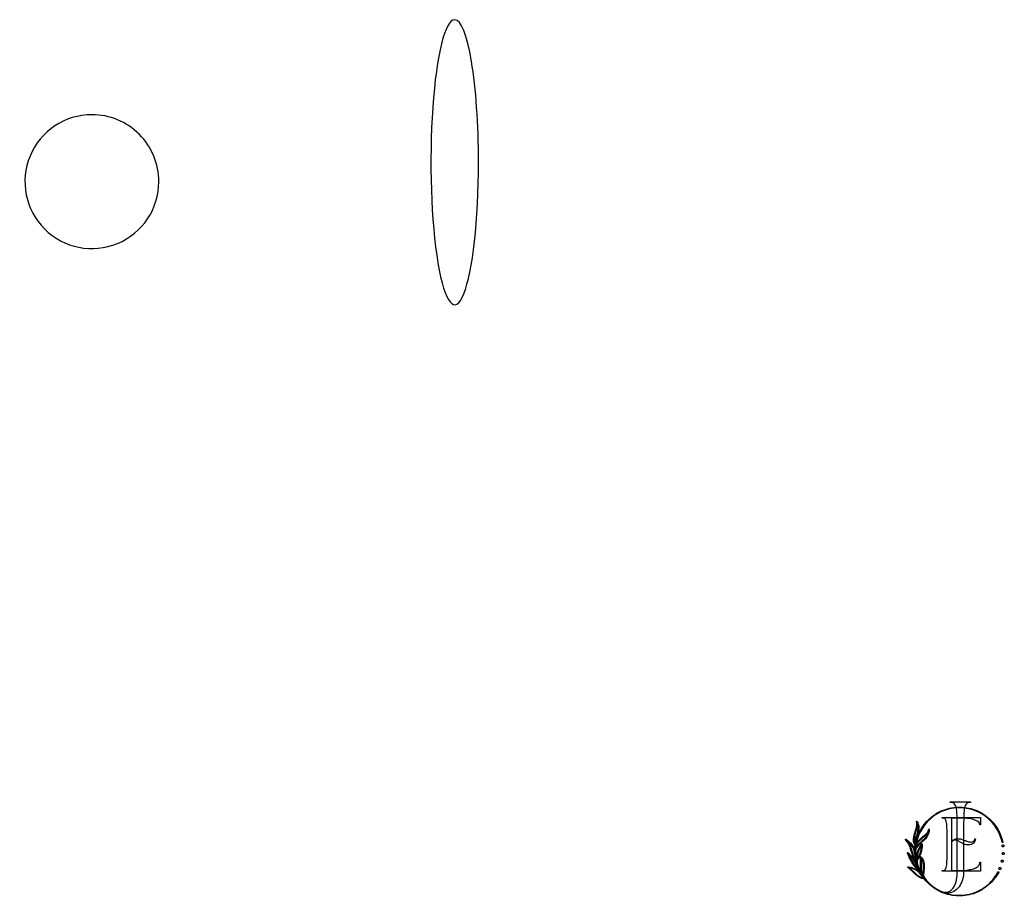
# Model space of a CAD drawing. Header units: millimetres. Extents: x -500 to 36, y -102 to 247.
# Tile 5 of 7: x -455 to -281, y 92 to 247. Entities that reach past the tile are written whole.
import ezdxf

# ---------------------------------------------------------------- set-up
doc = ezdxf.new("R2010")
doc.units = ezdxf.units.MM
doc.layers.add('Calque_1', color=7, linetype='CONTINUOUS')

msp = doc.modelspace()

# ---------------------------------------------------------------- linework, layer by layer
at = {"layer": 'Calque_1', "color": 7}
for points in [[(-378.00143, 247.444658)], [(-442.21765, 230.626131)], [(-296.68897, 102.192143)], [(-296.377869, 101.17728)], [(-296.189311, 101.532593)], [(-280.822021, 101.298611)], [(-297.629339, 99.62864)], [(-296.432176, 100.519748)], [(-280.768724, 99.942163)], [(-296.622955, 99.12676)], [(-296.372822, 98.814041)], [(-296.261989, 98.757719)], [(-296.258557, 98.162772)], [(-295.480704, 99.087595)], [(-280.951832, 98.59702)], [(-295.727606, 96.721333)], [(-281.365893, 97.30356)], [(-295.396519, 95.593212)], [(-295.003454, 95.699406)], [(-294.783402, 95.328544)], [(-283.494541, 94.285418)]]:
    msp.add_lwpolyline(points, close=True, dxfattribs=at)
at = {"layer": 'Calque_1', "color": 5}
for points in [[(-290.301488, 108.880848), (-290.301488, 109.014898), (-286.686985, 109.014898), (-286.686985, 108.880848)], [(-291.732889, 106.106034), (-291.732889, 106.201322), (-284.937527, 106.201322), (-284.937527, 104.919773), (-285.032815, 104.919773), (-285.032815, 104.957726)], [(-288.468047, 106.106034), (-290.043537, 106.106034), (-290.043537, 102.025586)], [(-289.070005, 96.524029), (-289.070005, 105.292994)], [(-287.918468, 105.292994), (-287.918468, 96.550677)], [(-290.85995, 99.348625), (-290.85995, 103.563123)], [(-290.043537, 101.873771), (-290.043537, 96.805714), (-288.829012, 96.805714)], [(-285.943709, 102.414816), (-285.849228, 102.414816)], [(-285.032815, 98.276226), (-284.937527, 98.276226), (-284.937527, 96.710426), (-291.732889, 96.710426), (-291.732889, 96.805714)], [(-291.332703, 92.869149), (-291.306055, 93.003199)]]:
    msp.add_lwpolyline(points, dxfattribs=at)
for points in [[(-291.732889, 106.106034)], [(-291.332703, 92.869149)]]:
    msp.add_lwpolyline(points, close=True, dxfattribs=at)
at = {"layer": 'Calque_1', "color": 7}
for points in [[(-296.362728, 104.194008), (-296.341127, 104.259015)], [(-296.229486, 104.22207), (-296.250886, 104.157266)], [(-294.85507, 103.061852), (-294.802379, 103.10566)], [(-294.727077, 103.015419), (-294.779364, 102.971813)]]:
    msp.add_lwpolyline(points, dxfattribs=at)
for points in [[(-378.00143, 247.444658), (-379.702045, 247.444658), (-381.235207, 241.298102), (-381.886005, 231.87112)], [(-375.028305, 240.055607), (-375.816827, 244.786737), (-376.886292, 247.444658), (-378.00143, 247.444658)], [(-373.796797, 222.21686), (-373.796797, 228.907688), (-374.239784, 235.324477), (-375.028305, 240.055607)], [(-381.886005, 231.87112), (-382.536802, 222.444138), (-382.177071, 211.593213), (-380.974555, 204.378113)], [(-442.21765, 230.626131), (-447.010293, 230.626131), (-451.331022, 227.739112), (-453.165088, 223.311287)], [(-433.838844, 227.155516), (-436.061042, 229.377713), (-439.074988, 230.626131), (-442.21765, 230.626131)], [(-430.368229, 218.77671), (-430.368229, 221.919372), (-431.616647, 224.933318), (-433.838844, 227.155516)], [(-453.165088, 223.311287), (-454.999153, 218.883462), (-453.985367, 213.786815), (-450.596456, 210.397904)], [(-376.392387, 198.909414), (-374.821223, 202.814198), (-373.796797, 212.013168), (-373.796797, 222.21686)], [(-437.683073, 207.829272), (-433.255248, 209.663338), (-430.368229, 213.984067), (-430.368229, 218.77671)], [(-450.596456, 210.397904), (-447.207545, 207.008993), (-442.110898, 205.995207), (-437.683073, 207.829272)], [(-380.974555, 204.378113), (-379.772038, 197.163013), (-377.96355, 195.00463), (-376.392387, 198.909414)], [(-282.858207, 105.305169), (-285.675275, 108.511466), (-290.579604, 108.824989), (-293.790342, 106.004086)], [(-291.159411, 107.650236), (-290.194211, 107.971229), (-289.187827, 108.101241), (-288.168725, 108.035831)], [(-293.868067, 106.092309), (-293.070026, 106.793447), (-292.158729, 107.317735), (-291.159411, 107.650236)], [(-288.168725, 108.035831), (-287.149622, 107.970623), (-286.168676, 107.714031), (-285.253138, 107.272514)], [(-285.253138, 107.272514), (-284.305503, 106.815654), (-283.469911, 106.179724), (-282.769783, 105.382894)], [(-293.790342, 106.004086), (-297.001282, 103.182981), (-297.321468, 98.279257), (-294.504401, 95.072759)], [(-296.341127, 104.259015), (-296.274909, 104.458071), (-296.206269, 104.663991), (-296.189311, 104.871728)], [(-296.282379, 105.467281), (-296.294088, 105.495545), (-296.282177, 105.528048), (-296.255125, 105.542179)], [(-296.189311, 104.871728), (-296.172959, 105.074216), (-296.205058, 105.280338), (-296.282379, 105.467281)], [(-296.255125, 105.542179), (-296.228073, 105.556311), (-296.19456, 105.547428), (-296.178208, 105.521587)], [(-296.072018, 104.862441), (-296.090187, 104.640371), (-296.161048, 104.427788), (-296.229486, 104.22207)], [(-296.178208, 105.521587), (-295.989851, 105.224215), (-295.873365, 104.88162), (-295.841468, 104.530345)], [(-296.068182, 105.024957), (-296.066163, 104.97065), (-296.067374, 104.916344), (-296.072018, 104.862441)], [(-295.958358, 104.519645), (-295.974105, 104.691851), (-296.011049, 104.861836), (-296.068182, 105.024957)], [(-295.761522, 103.606733), (-295.303047, 104.554974), (-294.665906, 105.391171), (-293.868067, 106.092309)], [(-281.107483, 101.833599), (-281.38285, 103.114544), (-281.988296, 104.315138), (-282.858207, 105.305169)], [(-282.769783, 105.382894), (-281.886749, 104.377722), (-281.272017, 103.159159), (-280.99241, 101.858633)], [(-296.732981, 102.803442), (-296.637288, 103.271608), (-296.512727, 103.739571), (-296.362728, 104.194008)], [(-296.250886, 104.157266), (-296.399673, 103.707068), (-296.523023, 103.243748), (-296.617908, 102.780024)], [(-296.507074, 101.532996), (-296.545634, 102.001363), (-296.394828, 102.456407), (-296.249069, 102.896308)], [(-296.528877, 100.690743), (-296.462256, 101.709846), (-296.204251, 102.690994), (-295.761522, 103.606733)], [(-296.137629, 102.859566), (-296.279553, 102.430566), (-296.426321, 101.987232), (-296.38978, 101.542889)], [(-296.249069, 102.896308), (-296.235542, 102.937089), (-296.222016, 102.978071), (-296.208692, 103.018649)], [(-296.208692, 103.018649), (-296.051628, 103.499735), (-295.912531, 104.014333), (-295.958358, 104.519645)], [(-296.097051, 102.98231), (-296.110375, 102.941328), (-296.123901, 102.900346), (-296.137629, 102.859566)], [(-295.841468, 104.530345), (-295.79342, 104.003836), (-295.935949, 103.475105), (-296.097051, 102.98231)], [(-295.903849, 102.075656), (-295.575387, 102.422894), (-295.222496, 102.754789), (-294.85507, 103.061852)], [(-294.779364, 102.971813), (-295.143358, 102.667777), (-295.492817, 102.339113), (-295.818049, 101.994903)], [(-295.345241, 101.981579), (-294.957627, 102.307417), (-294.567792, 102.671412), (-294.339866, 103.125243)], [(-294.234888, 103.07235), (-294.472503, 102.599541), (-294.872836, 102.225251), (-295.269535, 101.891539)], [(-294.802379, 103.10566), (-294.641075, 103.239912), (-294.474118, 103.378605), (-294.349961, 103.54637)], [(-294.255076, 103.476518), (-294.387914, 103.297449), (-294.560322, 103.154112), (-294.727077, 103.015419)], [(-294.349961, 103.54637), (-294.228831, 103.709895), (-294.147472, 103.901885), (-294.114162, 104.101748)], [(-294.339866, 103.125243), (-294.262142, 103.279885), (-294.204, 103.444015), (-294.166046, 103.612587)], [(-294.166046, 103.612587), (-294.193098, 103.56575), (-294.222775, 103.520125), (-294.255076, 103.476518)], [(-293.997272, 104.092664), (-293.994445, 103.740379), (-294.076814, 103.38769), (-294.234888, 103.07235)], [(-294.114162, 104.101748), (-294.109115, 104.13203), (-294.082063, 104.153228), (-294.051578, 104.150806)], [(-294.051578, 104.150806), (-294.021094, 104.148584), (-293.997474, 104.123148), (-293.997272, 104.092664)], [(-298.201877, 102.296112), (-298.219845, 102.319732), (-298.217624, 102.352841), (-298.196628, 102.373836)], [(-297.436541, 101.054939), (-297.59946, 101.508972), (-298.195821, 102.28844), (-298.201877, 102.296112)], [(-298.196628, 102.373836), (-298.175632, 102.394631), (-298.142322, 102.396649), (-298.118903, 102.378478)], [(-298.118903, 102.378478), (-298.074893, 102.343956), (-297.038025, 101.528956), (-296.738633, 100.94269)], [(-296.843208, 100.888992), (-297.022076, 101.23946), (-297.496096, 101.691272), (-297.831423, 101.984607)], [(-297.831423, 101.984607), (-297.646297, 101.7157), (-297.42039, 101.35857), (-297.325505, 101.094912)], [(-297.325505, 101.094912), (-297.236273, 100.84599), (-297.162586, 100.588389), (-297.091524, 100.339064)], [(-296.806668, 102.189518), (-296.811109, 102.403513), (-296.770935, 102.618518), (-296.732981, 102.803442)], [(-296.467505, 101.192017), (-296.691393, 101.583265), (-296.7994, 101.832186), (-296.806668, 102.189518)], [(-296.617908, 102.780024), (-296.656064, 102.593283), (-296.693008, 102.394025), (-296.68897, 102.192143)], [(-296.68897, 102.192143), (-296.683923, 101.940395), (-296.626589, 101.749616), (-296.505257, 101.507761)], [(-296.529887, 100.56598), (-296.513131, 101.016783), (-296.473158, 101.285489), (-296.290656, 101.592552)], [(-296.505257, 101.507761), (-296.50566, 101.51624), (-296.506267, 101.524719), (-296.507074, 101.532996)], [(-296.394222, 101.166782), (-296.421678, 101.155678), (-296.45297, 101.166368), (-296.467505, 101.192017)], [(-296.189311, 101.532593), (-296.31791, 101.315973), (-296.369996, 101.123781), (-296.394828, 100.853864)], [(-296.377869, 101.17728), (-296.382715, 101.17284), (-296.387964, 101.169406), (-296.394222, 101.166782)], [(-296.38978, 101.542889), (-296.38756, 101.515231), (-296.386147, 101.485958), (-296.384532, 101.455878)], [(-296.384532, 101.455878), (-296.380494, 101.379162), (-296.376254, 101.299418), (-296.3597, 101.236633)], [(-296.382916, 100.876273), (-296.168315, 101.294775), (-295.800082, 101.60204), (-295.444163, 101.899009)], [(-296.379081, 98.767409), (-296.293079, 99.767333), (-295.942409, 100.729504), (-295.364622, 101.55056)], [(-296.3597, 101.236633), (-296.353845, 101.214426), (-296.361517, 101.191613), (-296.377869, 101.17728)], [(-296.290656, 101.592552), (-296.181236, 101.776669), (-296.03366, 101.938376), (-295.903849, 102.075656)], [(-295.368861, 101.808566), (-295.715897, 101.519066), (-296.074642, 101.219675), (-296.278341, 100.822572)], [(-295.386021, 101.308907), (-295.882046, 100.54458), (-296.183861, 99.666997), (-296.261989, 98.757719)], [(-295.818049, 101.994903), (-295.949475, 101.856412), (-296.086351, 101.706413), (-296.189311, 101.532593)], [(-295.61859, 99.925003), (-295.454056, 100.36652), (-295.41166, 100.841347), (-295.386021, 101.308907)], [(-295.257826, 101.513818), (-295.284676, 100.970552), (-295.312334, 100.409117), (-295.508362, 99.884021)], [(-295.444163, 101.899009), (-295.411055, 101.926465), (-295.378148, 101.954123), (-295.345241, 101.981579)], [(-295.269535, 101.891539), (-295.302644, 101.863882), (-295.33555, 101.836224), (-295.368861, 101.808566)], [(-295.364622, 101.55056), (-295.34948, 101.57196), (-295.322226, 101.580842), (-295.297395, 101.572363)], [(-295.297395, 101.572363), (-295.272765, 101.563884), (-295.256413, 101.540062), (-295.257826, 101.513818)], [(-281.121817, 101.124992), (-281.129286, 101.147199), (-281.132315, 101.16981), (-281.130901, 101.193228)], [(-281.130901, 101.193228), (-281.129289, 101.216647), (-281.123432, 101.238854), (-281.112934, 101.25985)], [(-281.087295, 101.065437), (-281.10284, 101.083), (-281.114347, 101.102785), (-281.121817, 101.124992)], [(-281.112934, 101.25985), (-281.102638, 101.280845), (-281.088708, 101.299015), (-281.071144, 101.31456)], [(-281.037632, 101.78858), (-281.069529, 101.781715), (-281.100619, 101.801904), (-281.107483, 101.833599)], [(-281.071144, 101.31456), (-281.05358, 101.329903), (-281.033594, 101.34141), (-281.011387, 101.349082)], [(-280.99241, 101.858633), (-280.985748, 101.826736), (-281.005734, 101.795444), (-281.037632, 101.78858)], [(-281.011387, 101.349082), (-280.989382, 101.356551), (-280.966569, 101.359579), (-280.943151, 101.358166)], [(-280.943151, 101.358166), (-280.919733, 101.356554), (-280.897727, 101.350697), (-280.876732, 101.340401)], [(-280.876732, 101.340401), (-280.855736, 101.330104), (-280.837365, 101.316175), (-280.822021, 101.298611)], [(-280.796382, 101.104198), (-280.806678, 101.083202), (-280.820608, 101.065033), (-280.838172, 101.049488)], [(-280.822021, 101.298611), (-280.806476, 101.281047), (-280.795171, 101.261061), (-280.787499, 101.239055)], [(-280.778617, 101.170819), (-280.780028, 101.147401), (-280.786086, 101.125194), (-280.796382, 101.104198)], [(-280.787499, 101.239055), (-280.78003, 101.216849), (-280.777002, 101.194036), (-280.778617, 101.170819)], [(-297.860292, 99.920564), (-297.869579, 99.94802), (-297.857466, 99.977899), (-297.831827, 99.991425)], [(-295.806744, 96.722545), (-296.742065, 97.600329), (-297.452086, 98.706241), (-297.860292, 99.920564)], [(-297.831827, 99.991425), (-297.806389, 100.004951), (-297.774896, 99.997683), (-297.757332, 99.974669)], [(-297.757332, 99.974669), (-297.590779, 99.7528), (-297.398991, 99.543246), (-297.213461, 99.340556)], [(-297.629339, 99.62864), (-297.246771, 98.643251), (-296.659697, 97.740635), (-295.913338, 96.990238)], [(-297.300472, 99.261012), (-297.409892, 99.380526), (-297.521533, 99.502665), (-297.629339, 99.62864)], [(-297.20478, 100.30656), (-297.275237, 100.554069), (-297.348318, 100.809652), (-297.436541, 101.054939)], [(-297.213461, 99.340556), (-297.021672, 99.1308), (-296.823222, 98.913978), (-296.650007, 98.680804)], [(-296.998456, 99.630052), (-297.075575, 99.853537), (-297.141187, 100.083884), (-297.20478, 100.30656)], [(-297.091524, 100.339064), (-297.028335, 100.117801), (-296.962925, 99.889068), (-296.887017, 99.668612)], [(-296.716426, 99.055091), (-296.85088, 99.229719), (-296.931431, 99.434832), (-296.998456, 99.630052)], [(-296.887017, 99.668612), (-296.823222, 99.482477), (-296.74691, 99.288064), (-296.622955, 99.12676)], [(-296.47013, 98.970301), (-296.472552, 99.404146), (-296.522013, 100.260128), (-296.843208, 100.888992)], [(-296.738633, 100.94269), (-296.375043, 100.23065), (-296.347587, 99.247281), (-296.353038, 98.857446)], [(-296.14732, 97.701066), (-296.467101, 98.66566), (-296.595701, 99.671641), (-296.528877, 100.690743)], [(-296.481031, 100.505819), (-296.510102, 100.510868), (-296.531098, 100.536505), (-296.529887, 100.56598)], [(-296.432176, 100.519748), (-296.445298, 100.508241), (-296.462862, 100.50279), (-296.481031, 100.505819)], [(-296.414612, 100.546397), (-296.418246, 100.535697), (-296.424302, 100.526613), (-296.432176, 100.519748)], [(-296.319727, 100.745857), (-296.357076, 100.678428), (-296.395433, 100.608577), (-296.414612, 100.546397)], [(-296.394828, 100.853864), (-296.39079, 100.861334), (-296.386752, 100.869005), (-296.382916, 100.876273)], [(-296.278341, 100.822572), (-296.29106, 100.798144), (-296.305394, 100.772303), (-296.319727, 100.745857)], [(-295.924644, 99.287054), (-295.807552, 99.507712), (-295.696718, 99.715853), (-295.61859, 99.925003)], [(-295.508362, 99.884021), (-295.588913, 99.667603), (-295.706812, 99.445936), (-295.820674, 99.231941)], [(-281.032787, 101.023647), (-281.053782, 101.033943), (-281.071952, 101.047873), (-281.087295, 101.065437)], [(-281.06852, 99.768544), (-281.075989, 99.790751), (-281.079018, 99.813564), (-281.077604, 99.836982)], [(-281.077604, 99.836982), (-281.075992, 99.860199), (-281.070135, 99.882406), (-281.059637, 99.903401)], [(-281.033998, 99.708989), (-281.049543, 99.726553), (-281.06105, 99.746539), (-281.06852, 99.768544)], [(-281.059637, 99.903401), (-281.049341, 99.924397), (-281.035411, 99.942768), (-281.017847, 99.958112)], [(-280.97949, 99.667199), (-281.000486, 99.677495), (-281.018655, 99.691425), (-281.033998, 99.708989)], [(-280.966165, 101.005881), (-280.989584, 101.007292), (-281.011791, 101.013351), (-281.032787, 101.023647)], [(-281.017847, 99.958112), (-281.000283, 99.973657), (-280.980297, 99.985164), (-280.95809, 99.992634)], [(-280.912868, 99.649433), (-280.936287, 99.651046), (-280.958494, 99.656903), (-280.97949, 99.667199)], [(-280.897929, 101.014966), (-280.920136, 101.007496), (-280.942747, 101.004468), (-280.966165, 101.005881)], [(-280.95809, 99.992634), (-280.936085, 100.000305), (-280.913272, 100.003333), (-280.889854, 100.001718)], [(-280.844632, 99.658518), (-280.866839, 99.651048), (-280.88945, 99.64802), (-280.912868, 99.649433)], [(-280.838172, 101.049488), (-280.855937, 101.033943), (-280.875722, 101.022436), (-280.897929, 101.014966)], [(-280.889854, 100.001718), (-280.866436, 100.000308), (-280.84443, 99.99445), (-280.823435, 99.983953)], [(-280.784875, 99.69304), (-280.80264, 99.677697), (-280.822425, 99.66619), (-280.844632, 99.658518)], [(-280.823435, 99.983953), (-280.802439, 99.973657), (-280.784068, 99.959727), (-280.768724, 99.942163)], [(-280.743085, 99.74775), (-280.753381, 99.726754), (-280.767311, 99.708585), (-280.784875, 99.69304)], [(-280.768724, 99.942163), (-280.753179, 99.924599), (-280.741874, 99.904815), (-280.734202, 99.882608)], [(-280.72532, 99.814372), (-280.726731, 99.790953), (-280.732789, 99.768746), (-280.743085, 99.74775)], [(-280.734202, 99.882608), (-280.726733, 99.8604), (-280.723705, 99.83779), (-280.72532, 99.814372)], [(-296.744488, 98.610748), (-296.914069, 98.839077), (-297.110501, 99.053476), (-297.300472, 99.261012)], [(-295.913338, 96.990238), (-296.153174, 97.618698), (-296.397452, 98.143592), (-296.744488, 98.610748)], [(-296.441866, 98.807583), (-296.543009, 98.867946), (-296.638096, 98.953342), (-296.716426, 99.055091)], [(-296.650007, 98.680804), (-296.250482, 98.142989), (-295.985612, 97.534112), (-295.711052, 96.785734)], [(-296.622955, 99.12676), (-296.577329, 99.067608), (-296.525445, 99.014513), (-296.47013, 98.970301)], [(-296.382916, 98.806978), (-296.401288, 98.79648), (-296.423697, 98.796884), (-296.441866, 98.807583)], [(-296.354653, 98.193458), (-296.391597, 98.350522), (-296.399269, 98.533024), (-296.379081, 98.767409)], [(-296.372822, 98.814044), (-296.37585, 98.811419), (-296.379283, 98.808995), (-296.382916, 98.806978)], [(-296.353038, 98.857446), (-296.353038, 98.840488), (-296.360306, 98.824943), (-296.372822, 98.814041)], [(-296.295098, 98.148236), (-296.323159, 98.147027), (-296.348193, 98.166002), (-296.354653, 98.193458)], [(-296.258557, 98.162772), (-296.268449, 98.15409), (-296.281168, 98.14864), (-296.295098, 98.148236)], [(-296.272285, 98.543521), (-296.185274, 98.796682), (-296.053445, 99.044795), (-295.924644, 99.287054)], [(-296.261989, 98.757719), (-296.268449, 98.6806), (-296.272083, 98.609537), (-296.272285, 98.543521)], [(-296.238974, 98.198101), (-296.241397, 98.183969), (-296.248463, 98.171856), (-296.258557, 98.162772)], [(-295.820674, 99.231941), (-296.000147, 98.894393), (-296.185677, 98.545541), (-296.238974, 98.198101)], [(-294.592825, 94.995034), (-295.292953, 95.791864), (-295.816031, 96.702354), (-296.14732, 97.701066)], [(-295.650487, 99.246274), (-295.659168, 99.270702), (-295.65089, 99.297754), (-295.630097, 99.313299)], [(-295.5554, 97.849248), (-295.524512, 98.319836), (-295.492817, 98.806776), (-295.650487, 99.246274)], [(-295.630097, 99.313299), (-295.609303, 99.328844), (-295.581039, 99.328844), (-295.560044, 99.313506)], [(-295.482319, 96.484926), (-295.615561, 96.925838), (-295.584875, 97.395416), (-295.5554, 97.849248)], [(-295.560044, 99.313506), (-295.169805, 99.025016), (-294.928354, 98.496891), (-294.897466, 97.864595)], [(-295.437905, 97.841576), (-295.466774, 97.398243), (-295.496653, 96.939566), (-295.369669, 96.519045)], [(-295.480704, 99.087595), (-295.383195, 98.682619), (-295.411055, 98.256041), (-295.437905, 97.841576)], [(-295.015163, 97.858736), (-295.039995, 98.368489), (-295.207153, 98.804757), (-295.480704, 99.087595)], [(-295.078958, 96.824897), (-295.039389, 97.164059), (-294.998407, 97.514931), (-295.015163, 97.858736)], [(-294.897466, 97.864595), (-294.880306, 97.511099), (-294.921893, 97.155383), (-294.961866, 96.811375)], [(-281.251627, 98.423401), (-281.259299, 98.445608), (-281.262327, 98.468219), (-281.260712, 98.491638)], [(-281.260712, 98.491638), (-281.259099, 98.515056), (-281.253242, 98.537263), (-281.242946, 98.558259)], [(-281.217307, 98.363846), (-281.23265, 98.38141), (-281.244157, 98.401195), (-281.251627, 98.423401)], [(-281.242946, 98.558259), (-281.232448, 98.579255), (-281.218519, 98.597424), (-281.200954, 98.612969)], [(-281.162597, 98.322057), (-281.183593, 98.332353), (-281.201762, 98.346283), (-281.217307, 98.363846)], [(-281.200954, 98.612969), (-281.183391, 98.628312), (-281.163607, 98.639819), (-281.141399, 98.647491)], [(-281.095976, 98.304291), (-281.119394, 98.305702), (-281.141601, 98.311559), (-281.162597, 98.322057)], [(-281.141399, 98.647491), (-281.119192, 98.65496), (-281.09638, 98.657989), (-281.073163, 98.656576)], [(-281.027739, 98.313376), (-281.049947, 98.305704), (-281.072759, 98.302676), (-281.095976, 98.304291)], [(-281.073163, 98.656576), (-281.049745, 98.654963), (-281.027537, 98.649106), (-281.006542, 98.63881)], [(-280.968184, 98.347898), (-280.985748, 98.332353), (-281.005734, 98.320845), (-281.027739, 98.313376)], [(-281.006542, 98.63881), (-280.985546, 98.628514), (-280.967377, 98.614584), (-280.951832, 98.59702)], [(-280.926193, 98.402608), (-280.93669, 98.381612), (-280.95062, 98.36324), (-280.968184, 98.347898)], [(-280.951832, 98.59702), (-280.936489, 98.579457), (-280.924981, 98.55947), (-280.917512, 98.537465)], [(-280.908427, 98.469027), (-280.91004, 98.445811), (-280.915897, 98.423603), (-280.926193, 98.402608)], [(-280.917512, 98.537465), (-280.90984, 98.515258), (-280.907014, 98.492445), (-280.908427, 98.469027)], [(-297.80538, 97.370181), (-297.827385, 97.385726), (-297.835864, 97.414595), (-297.82577, 97.43983)], [(-297.82577, 97.43983), (-297.815878, 97.465066), (-297.790037, 97.480207), (-297.763187, 97.476371)], [(-296.941525, 96.606459), (-297.212653, 96.872541), (-297.49327, 97.147706), (-297.80538, 97.370181)], [(-297.763187, 97.476371), (-297.166826, 97.395214), (-296.682308, 97.233507), (-296.281572, 96.981961)], [(-296.344357, 96.882029), (-296.678069, 97.091785), (-297.073758, 97.236737), (-297.548787, 97.323142)], [(-297.548787, 97.323142), (-297.303904, 97.126711), (-297.078603, 96.90565), (-296.858955, 96.690443)], [(-296.689374, 96.361576), (-296.774165, 96.442329), (-296.859359, 96.525909), (-296.941525, 96.606459)], [(-296.858955, 96.690443), (-296.777193, 96.610094), (-296.692402, 96.526918), (-296.608015, 96.446771)], [(-295.439722, 95.483792), (-295.935141, 95.679415), (-296.349202, 96.037151), (-296.689374, 96.361576)], [(-296.608015, 96.446771), (-296.276323, 96.130219), (-295.872961, 95.781366), (-295.396519, 95.593212)], [(-295.30971, 95.874434), (-295.559034, 96.197648), (-295.901831, 96.604037), (-296.344357, 96.882029)], [(-296.281572, 96.981961), (-295.823298, 96.694077), (-295.471619, 96.277391), (-295.21644, 95.946506)], [(-295.734066, 96.716488), (-295.756879, 96.701347), (-295.78696, 96.703971), (-295.806744, 96.722545)], [(-295.727606, 96.721331), (-295.729625, 96.719512), (-295.731846, 96.718101), (-295.734066, 96.716488)], [(-295.711052, 96.785734), (-295.702775, 96.762921), (-295.709437, 96.737282), (-295.727606, 96.721333)], [(-295.241675, 95.944084), (-295.354729, 96.143745), (-295.431243, 96.315547), (-295.482319, 96.484926)], [(-295.369669, 96.519045), (-295.321419, 96.359557), (-295.249145, 96.196639), (-295.141743, 96.006667)], [(-294.977411, 95.466026), (-295.088648, 95.595029), (-295.197867, 95.729482), (-295.30971, 95.874434)], [(-295.089254, 95.708285), (-295.14033, 95.776117), (-295.190195, 95.853237), (-295.241675, 95.944084)], [(-295.21644, 95.946506), (-295.085216, 95.776521), (-294.957627, 95.621475), (-294.826403, 95.472486)], [(-295.141743, 96.006667), (-295.145176, 96.097111), (-295.140936, 96.187755), (-295.134677, 96.275574)], [(-295.134677, 96.275574), (-295.121555, 96.459287), (-295.099752, 96.645019), (-295.078958, 96.824897)], [(-295.017182, 96.267504), (-295.031112, 96.073293), (-295.031112, 95.9132), (-294.986496, 95.762394)], [(-294.961866, 96.811375), (-294.98266, 96.632911), (-295.004463, 96.448592), (-295.017182, 96.267504)], [(-283.572064, 94.373842), (-282.85417, 95.004523), (-282.26649, 95.749267), (-281.825579, 96.587079)], [(-281.721408, 96.532369), (-282.169384, 95.681636), (-282.765745, 94.925788), (-283.494541, 94.285418)], [(-281.825579, 96.587079), (-281.810438, 96.615746), (-281.774906, 96.62685), (-281.746037, 96.61191)], [(-281.746037, 96.61191), (-281.71737, 96.596769), (-281.706266, 96.561238), (-281.721408, 96.532369)], [(-281.665688, 97.129941), (-281.673158, 97.152148), (-281.676186, 97.17496), (-281.674571, 97.198177)], [(-281.674571, 97.198177), (-281.673155, 97.221596), (-281.667101, 97.243803), (-281.656805, 97.264798)], [(-281.631166, 97.070386), (-281.646711, 97.087949), (-281.658218, 97.107734), (-281.665688, 97.129941)], [(-281.656805, 97.264798), (-281.646509, 97.285794), (-281.632579, 97.303964), (-281.615015, 97.319508)], [(-281.576658, 97.028596), (-281.597452, 97.038892), (-281.615823, 97.052822), (-281.631166, 97.070386)], [(-281.615015, 97.319508), (-281.59725, 97.334851), (-281.577465, 97.346359), (-281.555258, 97.35403)], [(-281.510037, 97.01083), (-281.533455, 97.012442), (-281.555662, 97.0183), (-281.576658, 97.028596)], [(-281.555258, 97.35403), (-281.533051, 97.3615), (-281.51044, 97.364528), (-281.487022, 97.363115)], [(-281.4418, 97.019915), (-281.464008, 97.012445), (-281.486618, 97.009417), (-281.510037, 97.01083)], [(-281.487022, 97.363115), (-281.463603, 97.361503), (-281.441397, 97.355645), (-281.420401, 97.345349)], [(-281.382043, 97.054437), (-281.399809, 97.039094), (-281.419593, 97.027586), (-281.4418, 97.019915)], [(-281.420401, 97.345349), (-281.399405, 97.335053), (-281.381235, 97.321123), (-281.365893, 97.30356)], [(-281.340254, 97.109147), (-281.350549, 97.088151), (-281.36448, 97.069981), (-281.382043, 97.054437)], [(-281.365893, 97.30356), (-281.350348, 97.285996), (-281.33884, 97.266211), (-281.331371, 97.244004)], [(-281.322488, 97.175768), (-281.323899, 97.15235), (-281.329958, 97.130143), (-281.340254, 97.109147)], [(-281.331371, 97.244004), (-281.323901, 97.221797), (-281.320873, 97.198985), (-281.322488, 97.175768)], [(-294.833671, 95.315018), (-295.077141, 95.362864), (-295.269737, 95.416565), (-295.439722, 95.483792)], [(-295.396519, 95.593212), (-295.273774, 95.544558), (-295.137706, 95.503374), (-294.977411, 95.466026)], [(-295.017384, 95.690317), (-295.042619, 95.678608), (-295.0727, 95.686079), (-295.089254, 95.708285)], [(-295.003454, 95.699402), (-295.007492, 95.695769), (-295.012135, 95.69274), (-295.017384, 95.690317)], [(-294.984881, 95.756741), (-294.980036, 95.735342), (-294.987505, 95.713336), (-295.003454, 95.699406)], [(-294.986496, 95.762394), (-294.98589, 95.76058), (-294.985284, 95.758357), (-294.984881, 95.756741)], [(-294.783402, 95.328544), (-294.79713, 95.316633), (-294.815501, 95.311586), (-294.833671, 95.315018)], [(-294.826403, 95.472486), (-294.80783, 95.451288), (-294.790872, 95.429889), (-294.774519, 95.40748)], [(-294.772298, 95.341263), (-294.775731, 95.33642), (-294.779364, 95.332178), (-294.783402, 95.328544)], [(-294.774519, 95.40748), (-294.760186, 95.388099), (-294.75958, 95.361653), (-294.772298, 95.341263)], [(-292.109268, 93.105213), (-293.057105, 93.562275), (-293.892697, 94.198204), (-294.592825, 94.995034)], [(-294.504401, 95.072759), (-291.687131, 91.866462), (-286.783004, 91.552737), (-283.572064, 94.373842)], [(-283.494541, 94.285418), (-284.292582, 93.584482), (-285.203879, 93.060193), (-286.203197, 92.727693)], [(-289.193682, 92.341895), (-290.212986, 92.407305), (-291.193933, 92.663898), (-292.109268, 93.105213)], [(-286.203197, 92.727693), (-287.168397, 92.406498), (-288.174579, 92.276687), (-289.193682, 92.341895)]]:
    msp.add_open_spline(points, degree=3, dxfattribs=at)
at = {"layer": 'Calque_1', "color": 5}
for points in [[(-289.464887, 108.532803), (-289.63891, 108.764765), (-289.917709, 108.880848), (-290.301488, 108.880848)], [(-289.13703, 107.401453), (-289.181848, 107.923522), (-289.291066, 108.300638), (-289.464887, 108.532803)], [(-287.524393, 108.532803), (-287.698416, 108.300638), (-287.807634, 107.923522), (-287.85225, 107.401453)], [(-286.686985, 108.880848), (-287.070965, 108.880848), (-287.349967, 108.764765), (-287.524393, 108.532803)], [(-289.070005, 105.292994), (-289.070005, 106.176431), (-289.092414, 106.879184), (-289.13703, 107.401453)], [(-287.85225, 107.401453), (-287.896463, 106.879184), (-287.918468, 106.176431), (-287.918468, 105.292994)], [(-291.140162, 105.858929), (-291.263513, 106.023665), (-291.461155, 106.106034), (-291.732889, 106.106034)], [(-290.907594, 105.057053), (-290.939491, 105.427305), (-291.017014, 105.694598), (-291.140162, 105.858929)], [(-290.85995, 103.563123), (-290.85995, 104.18916), (-290.875898, 104.687204), (-290.907594, 105.057053)], [(-285.929981, 105.769294), (-286.527553, 105.993787), (-287.373642, 106.106034), (-288.468047, 106.106034)], [(-285.032815, 104.957726), (-285.032815, 105.274278), (-285.332005, 105.544801), (-285.929981, 105.769294)], [(-290.043537, 102.025586), (-289.898182, 102.164481), (-289.732436, 102.271883), (-289.546099, 102.347791)], [(-289.759287, 102.120068), (-289.872946, 102.05708), (-289.967629, 101.974914), (-290.043537, 101.873771)], [(-289.379748, 102.205666), (-289.518643, 102.212126), (-289.645223, 102.183458), (-289.759287, 102.120068)], [(-289.546099, 102.347791), (-289.359358, 102.423699), (-289.158283, 102.461652), (-288.942874, 102.461652)], [(-288.890385, 102.067578), (-289.04543, 102.153176), (-289.208551, 102.199205), (-289.379748, 102.205666)], [(-288.942874, 102.461652), (-288.708691, 102.461652), (-288.495301, 102.43137), (-288.302503, 102.371209)], [(-288.401829, 101.778482), (-288.572622, 101.886085), (-288.735339, 101.982383), (-288.890385, 102.067578)], [(-287.823638, 101.493424), (-288.038441, 101.575792), (-288.231239, 101.670677), (-288.401829, 101.778482)], [(-288.302503, 102.371209), (-288.109302, 102.311452), (-287.92579, 102.243619), (-287.751768, 102.167711)], [(-287.063753, 101.37068), (-287.355069, 101.37068), (-287.608431, 101.41146), (-287.823638, 101.493424)], [(-287.751768, 102.167711), (-287.577947, 102.091804), (-287.402511, 102.023568), (-287.225258, 101.963407)], [(-287.225258, 101.963407), (-287.048208, 101.90365), (-286.855208, 101.873771), (-286.64626, 101.873771)], [(-286.177085, 101.683194), (-286.395118, 101.474851), (-286.690674, 101.37068), (-287.063753, 101.37068)], [(-286.64626, 101.873771), (-286.462749, 101.873771), (-286.299829, 101.922626), (-286.157704, 102.020741)], [(-285.849228, 102.414816), (-285.849228, 102.135814), (-285.958648, 101.89194), (-286.177085, 101.683194)], [(-286.157704, 102.020741), (-286.015175, 102.118654), (-285.943709, 102.25008), (-285.943709, 102.414816)], [(-290.907594, 97.858733), (-290.875898, 98.232216), (-290.85995, 98.728846), (-290.85995, 99.348625)], [(-291.140162, 97.052011), (-291.017014, 97.216747), (-290.939491, 97.485654), (-290.907594, 97.858733)], [(-285.816119, 97.289425), (-285.578705, 97.397028), (-285.388936, 97.53128), (-285.246811, 97.692382)], [(-285.246811, 97.692382), (-285.104282, 97.853888), (-285.032815, 98.048503), (-285.032815, 98.276226)], [(-291.732889, 96.805714), (-291.461155, 96.805714), (-291.263513, 96.887679), (-291.140162, 97.052011)], [(-289.304189, 94.710317), (-289.148134, 95.241268), (-289.070005, 95.845704), (-289.070005, 96.524029)], [(-288.829012, 96.805714), (-288.677197, 96.805714), (-288.479756, 96.810156), (-288.236286, 96.819442)], [(-288.236286, 96.819442), (-287.992412, 96.829133), (-287.728148, 96.849523), (-287.443291, 96.880815)], [(-287.918468, 96.550677), (-287.918468, 96.068784), (-287.990136, 95.604858), (-288.133271, 95.158496)], [(-287.443291, 96.880815), (-287.158637, 96.91251), (-286.875396, 96.961568), (-286.59377, 97.027785)], [(-286.59377, 97.027785), (-286.312346, 97.094406), (-286.053129, 97.181619), (-285.816119, 97.289425)], [(-289.987359, 93.451378), (-289.688169, 93.759451), (-289.460446, 94.178962), (-289.304189, 94.710317)], [(-288.133271, 95.158496), (-288.276002, 94.712336), (-288.478893, 94.31281), (-288.742148, 93.960122)], [(-291.118708, 92.835233), (-291.18109, 92.848759), (-291.252354, 92.860065), (-291.332703, 92.869149)], [(-291.306055, 93.003199), (-291.306055, 93.003199), (-291.279003, 93.001181), (-291.225302, 92.996739)], [(-291.225302, 92.996739), (-291.172005, 92.991894), (-291.127591, 92.989471), (-291.092059, 92.989471)], [(-290.864336, 92.815045), (-290.971334, 92.815045), (-291.056124, 92.821909), (-291.118708, 92.835233)], [(-291.092059, 92.989471), (-290.654378, 92.989471), (-290.286145, 93.143507), (-289.987359, 93.451378)], [(-289.67969, 93.123521), (-290.04106, 92.918005), (-290.435942, 92.815045), (-290.864336, 92.815045)], [(-288.742148, 93.960122), (-289.005403, 93.607635), (-289.317917, 93.328634), (-289.67969, 93.123521)]]:
    msp.add_open_spline(points, degree=3, dxfattribs=at)

doc.saveas('drawing.dxf')
